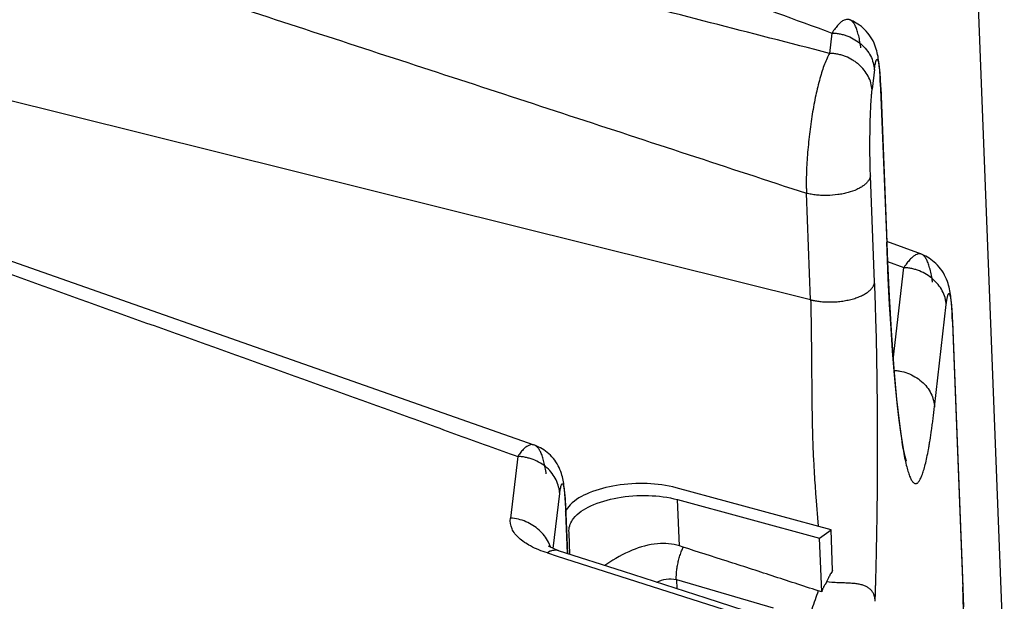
# Model space of a CAD drawing. Header units: inches. Extents: x -4 to 262, y 56 to 231.
# Tile 46 of 162: x 108.86 to 109.699, y 99.199 to 99.695. Entities that reach past the tile are written whole.
import ezdxf

# ---------------------------------------------------------------- set-up
doc = ezdxf.new("R2010")
doc.units = ezdxf.units.IN
doc.header["$LTSCALE"] = 1.2
doc.header["$MEASUREMENT"] = 0
doc.layers.get('0').update_dxf_attribs({"linetype": 'CONTINUOUS'})
doc.layers.add('7_ALL_FEATURES', color=7, linetype='CONTINUOUS')

msp = doc.modelspace()

# ---------------------------------------------------------------- linework, layer by layer
at = {"color": 7, "linetype": 'Continuous'}
for p, q in [((110.3831715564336, 81.63730317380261), (109.6480811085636, 100.4433695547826)), ((109.5382055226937, 99.28845257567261), (109.5401707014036, 99.2632456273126)), ((109.4219369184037, 99.2465249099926), (109.4203962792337, 99.28593959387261)), ((109.3287383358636, 99.2392569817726), (109.3280193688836, 99.25765055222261)), ((109.5525502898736, 99.2255868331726), (109.5511950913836, 99.26025732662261)), ((109.4252061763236, 99.24546587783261), (109.4219369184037, 99.2465249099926)), ((109.5432743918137, 99.20744330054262), (109.5414899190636, 99.2530960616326)), ((109.5518699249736, 99.21539896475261), (109.5472105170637, 99.2158152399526)), ((109.5432743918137, 99.20744330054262), (109.5401851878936, 99.2082331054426))]:
    msp.add_line(p, q, dxfattribs=at)
for points, start_tangent, end_tangent in [([(109.5338150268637, 99.4562460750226), (109.5342104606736, 99.4344633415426), (109.5344735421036, 99.41387985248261), (109.5346460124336, 99.3946528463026), (109.5348004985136, 99.37685348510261), (109.5349988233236, 99.3604818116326), (109.5352899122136, 99.34549205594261), (109.5357042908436, 99.33181717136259), (109.5362539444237, 99.31937727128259), (109.5368918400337, 99.3080744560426), (109.5375545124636, 99.29780006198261), (109.5382055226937, 99.28845257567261)], (0.02354252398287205, -0.8996920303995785), (0.06456164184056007, -0.8976813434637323)), ([(109.4219369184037, 99.2465249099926), (109.4034115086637, 99.2483807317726), (109.3816790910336, 99.2428298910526), (109.3600315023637, 99.23087075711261), (109.3585128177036, 99.22977880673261)], (-0.8549542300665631, 0.2811641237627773), (-0.7264734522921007, -0.5312591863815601)), ([(109.4193657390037, 99.21779910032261), (109.4193387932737, 99.21877206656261), (109.4193333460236, 99.21975534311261), (109.4193490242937, 99.22074812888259), (109.4193854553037, 99.2217496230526), (109.4195190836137, 99.2237755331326), (109.4197312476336, 99.22582666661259), (109.4203792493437, 99.2299789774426), (109.4213055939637, 99.2341553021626), (109.4224864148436, 99.2383043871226), (109.4238978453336, 99.24237497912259), (109.4251523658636, 99.2454832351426)], (-0.03515228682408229, 0.899313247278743), (0.3552118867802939, 0.8269368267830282)), ([(109.5401851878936, 99.2082331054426), (109.5009376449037, 99.2210727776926), (109.4625969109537, 99.2334893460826), (109.4252061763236, 99.24546587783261)], (-0.8558077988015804, 0.2785552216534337), (-0.8571832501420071, 0.2742934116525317)), ([(109.5525502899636, 99.2255868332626), (109.5515188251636, 99.22391778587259), (109.5505944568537, 99.2223340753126), (109.5497924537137, 99.2208310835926), (109.5490890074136, 99.2193919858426), (109.5484336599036, 99.2180708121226), (109.5478515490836, 99.2169309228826), (109.5474853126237, 99.2162494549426)], (-0.480393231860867, -0.7610665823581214), (-0.4481822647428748, -0.7804695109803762)), ([(109.5474853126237, 99.2162494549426), (109.5470863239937, 99.2154216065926), (109.5469151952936, 99.21491791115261), (109.5466731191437, 99.2144173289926), (109.5463530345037, 99.2139771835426), (109.5460012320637, 99.21350448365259), (109.5456316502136, 99.21294659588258), (109.5452473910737, 99.21228986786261), (109.5448501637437, 99.2115293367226), (109.5444504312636, 99.2106574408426), (109.5440578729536, 99.20968358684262), (109.5436692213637, 99.20861377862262), (109.5432743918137, 99.20744330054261)], (-0.4489066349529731, -0.780053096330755), (-0.2797389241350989, -0.8554216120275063)), ([(109.5888163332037, 99.1993295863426), (109.5888068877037, 99.19954648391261), (109.5887955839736, 99.1997614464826), (109.5887674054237, 99.20018561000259), (109.5886887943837, 99.2010111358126), (109.5885805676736, 99.20180672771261), (109.5884427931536, 99.20257294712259), (109.5880788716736, 99.20401951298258), (109.5875975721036, 99.2053553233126), (109.5862918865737, 99.20770980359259), (109.5845633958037, 99.2096586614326), (109.5824075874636, 99.21124145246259), (109.5798294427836, 99.2124937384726), (109.5768506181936, 99.2134444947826), (109.5735113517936, 99.2141146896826), (109.5698049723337, 99.2145546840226), (109.5658341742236, 99.21482658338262), (109.5616861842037, 99.21499745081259), (109.5574606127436, 99.21513822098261), (109.5518699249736, 99.21539896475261)], (-0.03515222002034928, 0.8993132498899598), (-0.8981312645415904, 0.05796750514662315)), ([(109.5402048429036, 99.2082281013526), (109.5375450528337, 99.20064752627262), (109.5348714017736, 99.1926620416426), (109.5337487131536, 99.1844769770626)], (-0.2623451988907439, -0.8609152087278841), (0.03515228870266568, -0.899313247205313))]:
    msp.add_spline(points, degree=3, dxfattribs=dict(at, start_tangent=start_tangent, end_tangent=end_tangent))
at = {"layer": '7_ALL_FEATURES', "color": 7, "linetype": 'Continuous'}
for p, q in [((109.5669621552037, 99.6949137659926), (109.5669390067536, 99.69492175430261)), ((109.5519864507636, 99.6835786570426), (109.5500107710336, 99.66624666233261)), ((109.5338150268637, 99.4562460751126), (108.6494404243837, 99.67619889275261)), ((109.5881811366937, 99.65249566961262), (109.5861851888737, 99.63563704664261)), ((109.5934236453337, 99.6369002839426), (109.5934644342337, 99.63580469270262)), ((109.5934644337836, 99.63580469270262), (109.5986064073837, 99.50425585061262)), ((109.5935168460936, 99.6369172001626), (109.5934644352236, 99.6358046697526)), ((109.5935134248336, 99.6370236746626), (109.5986553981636, 99.5054748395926)), ((109.5883570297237, 99.47123202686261), (109.5848101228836, 99.5619737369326)), ((109.5338150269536, 99.4562460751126), (109.5302681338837, 99.54698742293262)), ((109.5986581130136, 99.50539463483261), (109.5986553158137, 99.5054769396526)), ((109.6281510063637, 99.4951586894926), (109.5987784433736, 99.5058136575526)), ((109.5986064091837, 99.50425581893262), (109.5986581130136, 99.50539463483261)), ((109.5986064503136, 99.50425585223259), (109.5992302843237, 99.4887251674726)), ((109.5989527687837, 99.49775123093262), (109.5986531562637, 99.5053958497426)), ((109.5992302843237, 99.4887251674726), (109.6006229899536, 99.4592990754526)), ((109.5993591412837, 99.4888632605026), (109.6132164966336, 99.4836298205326)), ((109.6042593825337, 99.4051041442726), (109.6132162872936, 99.4836292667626)), ((109.6006229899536, 99.4592990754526), (109.6023289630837, 99.4299843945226)), ((109.6393628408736, 99.36478018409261), (109.6493352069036, 99.45220894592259)), ((109.6543116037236, 99.44630615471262), (109.6541735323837, 99.44848027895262)), ((109.6547298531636, 99.4376314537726), (109.6545621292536, 99.4415904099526)), ((109.6023289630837, 99.4299843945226), (109.6046875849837, 99.39740634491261)), ((109.6546467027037, 99.43762666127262), (109.6547000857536, 99.4362134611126)), ((109.6547000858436, 99.4362134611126), (109.6635274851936, 99.2103791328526)), ((109.6547527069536, 99.43731757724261), (109.6547000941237, 99.4362132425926)), ((109.6547490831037, 99.43743226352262), (109.6635780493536, 99.2115546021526)), ((109.6046875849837, 99.39740634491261), (109.6070293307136, 99.3715923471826)), ((109.6070293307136, 99.3715923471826), (109.6094139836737, 99.35042510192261)), ((109.6094139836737, 99.35042510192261), (109.6114449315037, 99.33582346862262)), ((109.2981860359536, 99.3325064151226), (109.2981690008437, 99.3325122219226)), ((109.2842306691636, 99.3227824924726), (109.2779579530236, 99.2701525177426)), ((109.5511950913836, 99.26025732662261), (109.4192829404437, 99.29603510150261)), ((109.3143913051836, 99.2444121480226), (109.3199528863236, 99.29107619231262)), ((109.3252836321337, 99.27512453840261), (109.3250868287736, 99.2796598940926)), ((109.4203962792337, 99.28593959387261), (109.5414899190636, 99.2530960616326)), ((109.3251918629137, 99.2751767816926), (109.3252374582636, 99.2739623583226)), ((109.3252374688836, 99.2739623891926), (109.3252884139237, 99.2751262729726)), ((109.3252374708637, 99.27396235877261), (109.3265667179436, 99.23995578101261)), ((109.3266645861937, 99.2399242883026), (109.3252864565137, 99.2751814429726)), ((109.3280193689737, 99.25765055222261), (109.3278756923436, 99.2595359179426)), ((109.5414899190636, 99.2530960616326), (109.5511950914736, 99.26025732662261)), ((109.3116141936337, 99.2456664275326), (109.3104861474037, 99.2463682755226)), ((109.3121659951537, 99.2457241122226), (109.3106719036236, 99.24926777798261)), ((109.3119494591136, 99.2419155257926), (109.3094455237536, 99.2405224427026)), ((109.3094455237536, 99.2405224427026), (109.3177594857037, 99.2378664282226)), ((109.3177594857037, 99.2378664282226), (109.4930901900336, 99.1818546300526)), ((109.4193657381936, 99.21779910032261), (109.5018851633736, 99.1937656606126)), ((109.4193657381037, 99.21779910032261), (109.4196708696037, 99.20999281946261)), ((109.6635780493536, 99.2115546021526), (109.6635274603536, 99.21037975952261)), ((109.6635274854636, 99.2103791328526), (109.6639444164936, 99.19461637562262))]:
    msp.add_line(p, q, dxfattribs=at)
for points in [[(109.5892051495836, 99.67159708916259), (109.5885648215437, 99.67331212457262), (109.5878205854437, 99.6750528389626), (109.5869649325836, 99.67680869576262), (109.5859953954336, 99.67856377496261), (109.5849175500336, 99.6802956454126), (109.5837471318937, 99.68197621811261), (109.5825030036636, 99.6835799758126), (109.5811971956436, 99.68509561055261), (109.5798461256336, 99.6865106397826), (109.5784580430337, 99.6878210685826), (109.5770383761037, 99.6890270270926), (109.5755878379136, 99.69013592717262), (109.5741340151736, 99.6911438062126), (109.5727017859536, 99.6920490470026), (109.5713018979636, 99.69285830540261), (109.5699556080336, 99.6935710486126), (109.5687413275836, 99.6941612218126), (109.5677523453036, 99.6946083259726), (109.5670463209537, 99.6948841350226), (109.5669621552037, 99.6949137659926)], [(109.5912257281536, 99.66365404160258), (109.5909288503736, 99.6652019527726), (109.5905904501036, 99.6667569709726), (109.5901996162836, 99.6683333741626), (109.5897437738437, 99.6699411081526), (109.5892051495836, 99.67159708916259)], [(109.5929462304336, 99.6478828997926), (109.5928055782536, 99.64992937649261), (109.5926553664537, 99.6518791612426), (109.5924950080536, 99.6537437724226), (109.5923239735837, 99.65553005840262), (109.5921411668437, 99.65724459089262), (109.5919440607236, 99.6588988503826), (109.5917287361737, 99.66050953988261), (109.5914900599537, 99.6620960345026), (109.5912257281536, 99.66365404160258)], [(109.5932012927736, 99.64347814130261), (109.5930779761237, 99.64572580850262), (109.5929462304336, 99.6478828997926)], [(109.5935066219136, 99.6369049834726), (109.5934241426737, 99.6388844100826), (109.5932012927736, 99.64347814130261)], [(109.2981835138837, 99.33250727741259), (108.6937073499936, 99.54492798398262), (108.5433236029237, 99.59789727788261)], [(109.6155590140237, 99.3188728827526), (109.6156191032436, 99.3187287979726), (109.6153355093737, 99.31958765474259), (109.6144958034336, 99.3226823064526), (109.6133600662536, 99.3277840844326), (109.6120716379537, 99.3347060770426), (109.6106998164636, 99.34338247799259), (109.6092848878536, 99.3537932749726), (109.6078530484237, 99.3659433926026), (109.6064254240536, 99.3798298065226), (109.6050217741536, 99.39542608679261), (109.6036598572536, 99.41271472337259), (109.6023558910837, 99.4316603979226), (109.6011255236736, 99.4521984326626), (109.5999866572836, 99.4742580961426), (109.5989527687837, 99.49775123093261)], [(109.6503655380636, 99.47196080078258), (109.6496740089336, 99.4737317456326), (109.6488668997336, 99.4755289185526), (109.6479434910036, 99.4773293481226), (109.6469071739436, 99.47911280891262), (109.6457682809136, 99.4808571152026), (109.6445453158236, 99.4825371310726), (109.6432555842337, 99.48413376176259), (109.6419135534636, 99.4856360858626), (109.6405357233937, 99.48703357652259), (109.6391261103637, 99.4883276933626), (109.6376904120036, 99.4895188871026), (109.6362365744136, 99.4906106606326), (109.6347853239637, 99.49160398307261), (109.6333577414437, 99.49250196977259), (109.6319740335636, 99.4933048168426), (109.6306328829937, 99.4940134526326), (109.6294825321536, 99.49458277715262), (109.6287257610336, 99.4949309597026), (109.6281635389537, 99.4951541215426)], [(109.6524621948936, 99.46398641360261), (109.6521614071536, 99.46552495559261), (109.6518159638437, 99.4670731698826), (109.6514131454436, 99.46864985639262), (109.6509371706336, 99.47027144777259), (109.6503655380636, 99.47196080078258)], [(109.6541735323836, 99.4484802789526), (109.6540289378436, 99.45052588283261), (109.6538781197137, 99.45245065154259), (109.6537198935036, 99.45427455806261), (109.6535521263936, 99.45601405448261), (109.6533726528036, 99.4576822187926), (109.6531784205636, 99.45929727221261), (109.6529655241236, 99.4608760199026), (109.6527281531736, 99.4624391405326), (109.6524621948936, 99.46398641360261)], [(109.6545621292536, 99.4415904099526), (109.6544418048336, 99.44400569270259), (109.6543116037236, 99.4463061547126)], [(109.3177436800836, 99.31653217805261), (109.3167635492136, 99.31810560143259), (109.3157054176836, 99.3196218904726), (109.3145613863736, 99.32108639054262), (109.3133378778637, 99.32248837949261), (109.3120464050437, 99.32381515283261), (109.3106937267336, 99.32506418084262), (109.3092935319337, 99.3262315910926), (109.3078641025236, 99.32731223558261), (109.3064246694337, 99.32830225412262), (109.3049945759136, 99.3291986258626), (109.3035928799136, 99.3300009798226), (109.3022273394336, 99.33071794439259), (109.3009113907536, 99.3313524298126), (109.2998088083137, 99.3318473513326), (109.2988529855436, 99.3322578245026), (109.2982099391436, 99.33249825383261)], [(109.3202133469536, 99.3115671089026), (109.3194753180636, 99.3132385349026), (109.3186475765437, 99.3149067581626), (109.3177436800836, 99.31653217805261)], [(109.3228991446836, 99.3024555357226), (109.3226074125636, 99.3038662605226), (109.3222697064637, 99.3053050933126), (109.3218740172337, 99.30678797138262), (109.3214078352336, 99.3083240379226), (109.3208574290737, 99.3099199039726), (109.3202133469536, 99.3115671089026)], [(109.3248501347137, 99.28413244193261), (109.3247205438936, 99.2862206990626), (109.3245838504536, 99.28820570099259), (109.3244399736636, 99.29008915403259), (109.3242887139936, 99.2918745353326), (109.3241296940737, 99.2935671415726), (109.3239620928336, 99.29517547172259), (109.3237841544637, 99.2967123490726), (109.3235927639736, 99.2981958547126), (109.3233846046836, 99.2996384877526), (109.3231554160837, 99.30105296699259), (109.3228991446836, 99.3024555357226)], [(109.3250868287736, 99.2796598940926), (109.3249723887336, 99.2819430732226), (109.3248501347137, 99.28413244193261)], [(109.3191840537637, 99.24232567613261), (109.3182389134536, 99.2426743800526), (109.3116141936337, 99.2456664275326)], [(109.4991605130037, 99.1844129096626), (109.4447499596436, 99.2019209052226), (109.3743015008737, 99.22459532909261), (109.3188872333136, 99.2424269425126)], [(109.6640498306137, 99.1907728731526), (109.6638581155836, 99.2026350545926), (109.6635732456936, 99.21155087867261)]]:
    msp.add_lwpolyline(points, dxfattribs=at)
for points, start_tangent, end_tangent in [([(108.9541097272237, 99.90110900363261), (108.9852029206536, 99.8898426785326), (109.1739170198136, 99.82137950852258), (109.3627960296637, 99.75264317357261), (109.5519833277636, 99.6835701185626)], (0.8461803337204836, -0.3065596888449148), (0.8452366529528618, -0.3091520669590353)), ([(109.5500104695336, 99.6662454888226), (109.3467052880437, 99.7185728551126), (109.1438540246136, 99.7709653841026), (108.9413687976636, 99.8234467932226), (108.8731380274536, 99.84116379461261)], (-0.8716905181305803, 0.2239545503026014), (-0.8710870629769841, 0.2262903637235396)), ([(108.7980375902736, 99.78607188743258), (108.9269003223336, 99.7441881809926), (109.1276648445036, 99.6788306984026), (109.3287442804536, 99.61311852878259), (109.5302643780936, 99.54697600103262)], (0.8560075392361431, -0.2779408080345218), (0.8549666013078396, -0.2811265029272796)), ([(109.5669389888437, 99.69492170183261), (109.5665694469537, 99.6950333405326), (109.5655575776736, 99.6951940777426), (109.5645101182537, 99.6951581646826), (109.5623132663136, 99.69449851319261), (109.5599688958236, 99.6930275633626), (109.5574649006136, 99.6907179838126), (109.5561504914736, 99.68924249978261), (109.5547972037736, 99.68755707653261), (109.5519864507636, 99.6835786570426)], (-0.851395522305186, 0.291763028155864), (-0.4945175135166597, -0.7519657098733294)), ([(109.5766381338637, 99.6709355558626), (109.5765263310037, 99.6717399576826), (109.5755687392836, 99.67744706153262), (109.5744447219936, 99.68238770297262), (109.5731750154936, 99.68653843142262), (109.5717715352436, 99.6898719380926), (109.5702126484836, 99.69239320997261), (109.5684759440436, 99.6941130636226), (109.5675429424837, 99.69467317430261), (109.5669621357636, 99.69491371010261)], (-0.1211277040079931, 0.8918116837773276), (-0.8500447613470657, 0.295675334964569)), ([(109.5519864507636, 99.6835786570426), (109.5537556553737, 99.68349516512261), (109.5555026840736, 99.6833283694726), (109.5589433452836, 99.68277350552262), (109.5623058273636, 99.6819456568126), (109.5655576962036, 99.68084987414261), (109.5715961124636, 99.67787119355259), (109.5769254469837, 99.6739887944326), (109.5814087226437, 99.6693465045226), (109.5848618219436, 99.66404397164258), (109.5871241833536, 99.6582029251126), (109.5877917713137, 99.6551496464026), (109.5881119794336, 99.6520186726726)], (0.8997934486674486, -0.01928081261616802), (0.0344654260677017, -0.8993398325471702)), ([(109.5500107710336, 99.66624666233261), (109.5478074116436, 99.6620054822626), (109.5456785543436, 99.6570032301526), (109.5436599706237, 99.6512725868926), (109.5417470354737, 99.6448968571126), (109.5382213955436, 99.63054497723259), (109.5352088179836, 99.61448483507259), (109.5328306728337, 99.5972923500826), (109.5310839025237, 99.57975899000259), (109.5301669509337, 99.5627001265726), (109.5300944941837, 99.55462438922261), (109.5301520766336, 99.5507459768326), (109.5302681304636, 99.54698750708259)], (-0.4503604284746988, -0.7792146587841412), (0.03504805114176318, -0.8993173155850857)), ([(109.5861239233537, 99.63496609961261), (109.5851510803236, 99.64102674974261), (109.5828621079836, 99.64675458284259), (109.5794148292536, 99.65201234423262), (109.5749407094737, 99.6566521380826), (109.5723604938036, 99.65869384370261), (109.5695890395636, 99.66052872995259), (109.5635763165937, 99.6635162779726), (109.5603564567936, 99.6646335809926), (109.5569911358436, 99.66546544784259), (109.5534919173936, 99.6659916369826), (109.5517557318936, 99.6661570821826), (109.5500107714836, 99.6662466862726)], (-0.03837990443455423, 0.899181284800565), (-0.8997945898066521, 0.01922748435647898)), ([(109.5881741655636, 99.6524965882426), (109.5884575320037, 99.6545190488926), (109.5888122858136, 99.65668758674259), (109.5891756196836, 99.6584824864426), (109.5894319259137, 99.65947612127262)], (0.1175844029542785, 0.8922857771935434), (0.2559022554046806, 0.8628522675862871)), ([(109.5894319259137, 99.65947612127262), (109.5895466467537, 99.6598388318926), (109.5897346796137, 99.66033206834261), (109.5899238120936, 99.6606993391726), (109.5901134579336, 99.6609425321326), (109.5903030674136, 99.6610653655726), (109.5904921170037, 99.66107075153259), (109.5906801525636, 99.66095654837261), (109.5908667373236, 99.6607193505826), (109.5910514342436, 99.66035575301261), (109.5912338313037, 99.6598625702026), (109.5914136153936, 99.6592374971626), (109.5915904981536, 99.65847844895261), (109.5917641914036, 99.6575833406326), (109.5921007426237, 99.6553799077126), (109.5924203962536, 99.6526270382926), (109.5927201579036, 99.64932204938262), (109.5929969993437, 99.64543895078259), (109.5931257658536, 99.64327025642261), (109.5932470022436, 99.64094263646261), (109.5933601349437, 99.6384541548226), (109.5934236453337, 99.6369002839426)], (0.2559022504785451, 0.8628522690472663), (0.03497394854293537, -0.8993202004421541)), ([(109.5848101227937, 99.5619737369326), (109.5847176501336, 99.56438969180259), (109.5846361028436, 99.5668505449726), (109.5845051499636, 99.5718796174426), (109.5843642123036, 99.58218477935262), (109.5843629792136, 99.59254782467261), (109.5844974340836, 99.6026782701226), (109.5847521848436, 99.61229386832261), (109.5851146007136, 99.6210956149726), (109.5855799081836, 99.62868267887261), (109.5858434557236, 99.63198538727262), (109.5861239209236, 99.63496609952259), (109.5861935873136, 99.63563615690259)], (-0.03778376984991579, 0.8992065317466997), (0.09482014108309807, 0.8949911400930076)), ([(108.5346862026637, 99.5916530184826), (108.6777760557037, 99.5404605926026), (108.8795967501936, 99.4681751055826), (108.9806013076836, 99.43194236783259), (109.0816938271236, 99.3956370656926), (109.1828952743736, 99.3592510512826), (109.2335433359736, 99.3410251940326), (109.2842282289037, 99.3227753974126)], (0.8474620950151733, -0.3029983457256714), (0.8467454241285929, -0.3049953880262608)), ([(109.5848101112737, 99.5619735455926), (109.5842483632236, 99.5598200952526), (109.5830897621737, 99.5577306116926), (109.5813650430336, 99.55569210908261), (109.5791097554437, 99.55374364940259), (109.5763632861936, 99.5519327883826), (109.5731755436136, 99.55028888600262), (109.5656863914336, 99.5476012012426), (109.5614919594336, 99.54660407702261), (109.5570778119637, 99.5458553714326), (109.5478758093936, 99.54513923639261), (109.5432553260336, 99.54519360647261), (109.5387171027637, 99.54552627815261), (109.5343280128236, 99.5461350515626), (109.5322598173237, 99.5465313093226), (109.5302681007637, 99.5469874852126)], (-0.1033023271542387, -0.894051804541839), (-0.873367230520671, 0.2173239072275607)), ([(109.6281376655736, 99.4951634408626), (109.6273837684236, 99.49536872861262), (109.6263665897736, 99.4954498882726), (109.6253177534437, 99.49532344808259), (109.6231317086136, 99.4944711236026), (109.6219971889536, 99.4937561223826), (109.6208339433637, 99.49285210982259), (109.6196399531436, 99.49176015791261), (109.6184131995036, 99.4904813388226), (109.6171529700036, 99.48901848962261), (109.6158637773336, 99.4873815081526), (109.6145507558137, 99.48558174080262), (109.6132162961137, 99.4836292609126)], (-0.8467563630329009, 0.3049650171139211), (-0.497748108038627, -0.7498311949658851)), ([(109.6377314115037, 99.47137238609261), (109.6377224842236, 99.4714319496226), (109.6372377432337, 99.47441244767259), (109.6367085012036, 99.4772228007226), (109.6355337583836, 99.4823283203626), (109.6348897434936, 99.4846051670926), (109.6342082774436, 99.48668434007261), (109.6334894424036, 99.4885560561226), (109.6327327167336, 99.4902125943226), (109.6319374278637, 99.4916467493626), (109.6311029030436, 99.4928513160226), (109.6302288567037, 99.4938212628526), (109.6293165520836, 99.4945602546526), (109.6283676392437, 99.4950741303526), (109.6281509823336, 99.4951586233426)], (-0.1331900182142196, 0.8900901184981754), (-0.8458844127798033, 0.3073752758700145)), ([(109.6493352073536, 99.4522089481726), (109.6490079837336, 99.45521894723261), (109.6483239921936, 99.45818004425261), (109.6460098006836, 99.4639124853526), (109.6379512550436, 99.47385964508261), (109.6325857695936, 99.4777976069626), (109.6265549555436, 99.48083653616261), (109.6233302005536, 99.4819586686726), (109.6200138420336, 99.4828074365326), (109.6166408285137, 99.48337557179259), (109.6149364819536, 99.48354544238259), (109.6132162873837, 99.4836292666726)], (-0.03558802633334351, 0.8992961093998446), (-0.899792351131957, 0.01933196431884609)), ([(109.5338150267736, 99.45624607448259), (109.5342975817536, 99.4561308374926), (109.5349587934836, 99.4559798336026), (109.5357519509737, 99.45580186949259), (109.5363070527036, 99.45568532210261), (109.5367315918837, 99.45560445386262), (109.5377199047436, 99.45542269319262), (109.5397264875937, 99.45510409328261), (109.5417797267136, 99.4548425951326), (109.5460463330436, 99.45448888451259), (109.5505307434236, 99.4543841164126), (109.5552199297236, 99.45456017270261), (109.5599949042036, 99.4550302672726), (109.5647120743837, 99.4557988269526), (109.5692287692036, 99.45685851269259), (109.5734234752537, 99.45819253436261), (109.5772023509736, 99.4597588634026), (109.5804770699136, 99.46150132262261), (109.5831807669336, 99.46335713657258), (109.5852756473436, 99.4652695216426), (109.5868135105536, 99.4672173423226), (109.5873903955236, 99.46820104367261), (109.5876307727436, 99.4686894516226), (109.5878416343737, 99.4691945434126), (109.5879361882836, 99.46945536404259), (109.5880195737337, 99.46969657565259), (109.5880910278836, 99.4699136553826), (109.5881651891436, 99.4702030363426), (109.5882507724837, 99.47062238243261), (109.5883173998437, 99.47097332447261), (109.5883404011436, 99.4710949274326), (109.5883570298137, 99.47123202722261)], (0.8733927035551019, -0.217221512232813), (0.1065123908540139, 0.8936750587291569)), ([(109.5888163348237, 99.19932958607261), (109.5888482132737, 99.2003264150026), (109.5888798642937, 99.2013246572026), (109.5889424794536, 99.2033252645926), (109.5889734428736, 99.2043276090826), (109.5890041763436, 99.2053313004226), (109.5890649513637, 99.20734268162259), (109.5891837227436, 99.2113811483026), (109.5892987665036, 99.21544000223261), (109.5894100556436, 99.2195185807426), (109.5895175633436, 99.2236162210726), (109.5897211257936, 99.2318660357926), (109.5900816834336, 99.24856524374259), (109.5903787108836, 99.26549520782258), (109.5907752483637, 99.2998777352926), (109.5908968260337, 99.3346758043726), (109.5907296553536, 99.36954949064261), (109.5902598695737, 99.4041588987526), (109.5894735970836, 99.4381661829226), (109.5889574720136, 99.4548380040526), (109.5886679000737, 99.4630723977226), (109.5883570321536, 99.4712320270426)], (0.02889033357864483, 0.8995361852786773), (-0.03561401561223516, 0.8992950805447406)), ([(109.6493352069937, 99.45220894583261), (109.6495081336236, 99.45353167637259), (109.6496830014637, 99.4547839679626), (109.6498606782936, 99.4559351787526), (109.6500408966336, 99.4569834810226), (109.6502231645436, 99.4579325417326), (109.6504072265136, 99.45877918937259), (109.6505928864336, 99.4595185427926), (109.6506557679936, 99.4597427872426)], (0.1143571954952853, 0.8927051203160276), (0.2499678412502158, 0.8645901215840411)), ([(109.6506557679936, 99.4597427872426), (109.6507799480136, 99.46014572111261), (109.6509681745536, 99.4606564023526), (109.6511571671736, 99.4610485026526), (109.6513464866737, 99.46132049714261), (109.6515356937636, 99.4614708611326), (109.6517243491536, 99.46149806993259), (109.6519120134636, 99.46140059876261), (109.6520982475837, 99.46117692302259), (109.6522826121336, 99.46082551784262), (109.6523739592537, 99.46060141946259), (109.6524646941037, 99.4603446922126), (109.6526441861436, 99.45973208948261), (109.6528208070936, 99.4589851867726), (109.6529942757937, 99.45810146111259), (109.6531642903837, 99.45707873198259), (109.6533304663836, 99.4559161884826), (109.6534923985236, 99.4546133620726), (109.6536496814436, 99.4531697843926), (109.6538019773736, 99.4515847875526), (109.6539492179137, 99.44985690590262), (109.6540912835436, 99.44798327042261), (109.6542275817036, 99.44595619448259), (109.6543573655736, 99.44376776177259), (109.6544797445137, 99.44141395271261), (109.6545942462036, 99.4388957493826), (109.6546467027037, 99.4376266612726)], (0.2499678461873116, 0.8645901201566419), (0.03580557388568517, -0.8992874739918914)), ([(109.6050045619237, 99.3961222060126), (109.6064950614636, 99.3959935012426), (109.6098117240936, 99.39550514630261), (109.6164479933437, 99.3936710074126), (109.6227414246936, 99.39071980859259), (109.6283340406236, 99.3867389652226), (109.6329207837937, 99.3818634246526), (109.6363416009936, 99.37636403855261), (109.6384942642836, 99.3705540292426), (109.6393628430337, 99.3647801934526)], (0.8979698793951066, -0.06041602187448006), (0.03643668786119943, -0.8992621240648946)), ([(109.6114449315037, 99.3358234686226), (109.6115918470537, 99.3348788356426), (109.6129321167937, 99.3269023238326), (109.6142997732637, 99.3199211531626), (109.6156923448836, 99.3139525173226), (109.6171073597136, 99.30901360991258), (109.6185418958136, 99.3051179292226), (109.6192650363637, 99.30356112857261), (109.6199912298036, 99.30226419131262), (109.6207198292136, 99.3012264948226), (109.6214501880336, 99.30044741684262), (109.6221816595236, 99.29992633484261), (109.6229135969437, 99.2996626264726), (109.6236453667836, 99.29965538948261), (109.6243763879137, 99.2999026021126), (109.6251060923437, 99.30040196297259), (109.6258339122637, 99.30115117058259), (109.6265592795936, 99.30214792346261), (109.6272816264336, 99.3033899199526), (109.6287149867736, 99.30660043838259), (109.6301299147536, 99.3107642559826), (109.6315241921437, 99.31586267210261), (109.6328960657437, 99.3218769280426), (109.6342437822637, 99.3287882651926), (109.6349080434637, 99.33257395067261), (109.6355656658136, 99.33657371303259), (109.6368603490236, 99.34519345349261), (109.6374970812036, 99.34980286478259), (109.6381264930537, 99.35460698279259), (109.6387484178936, 99.35960207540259), (109.6393627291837, 99.36478019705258)], (0.1373217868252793, -0.8894620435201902), (0.1036275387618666, 0.8940141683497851)), ([(109.2981690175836, 99.3325122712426), (109.2973302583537, 99.3327262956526), (109.2963018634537, 99.3328071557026), (109.2941502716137, 99.33239620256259), (109.2918728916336, 99.33120898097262), (109.2894587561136, 99.32921654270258), (109.2869026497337, 99.32639874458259), (109.2855796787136, 99.3246884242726), (109.2842307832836, 99.3227824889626)], (-0.8522982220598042, 0.2891154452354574), (-0.5059223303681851, -0.7443403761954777)), ([(109.3084561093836, 99.30793997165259), (109.3083033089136, 99.3090026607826), (109.3073357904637, 99.31455368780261), (109.3062008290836, 99.3194103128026), (109.3049207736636, 99.3235388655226), (109.3035090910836, 99.3269013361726), (109.3019466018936, 99.3295021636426), (109.3002142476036, 99.3313535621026), (109.2983261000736, 99.33245639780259), (109.2981860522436, 99.3325064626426)], (-0.1242252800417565, 0.8913854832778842), (-0.8513753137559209, 0.2918219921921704)), ([(109.3199529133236, 99.29107634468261), (109.3196766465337, 99.29394616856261), (109.3190744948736, 99.2968669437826), (109.3169247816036, 99.3026950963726), (109.3135682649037, 99.3082282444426), (109.3090694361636, 99.3131338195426), (109.3035441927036, 99.31712540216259), (109.2973140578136, 99.32010116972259), (109.2940511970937, 99.32119072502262), (109.2907519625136, 99.32200544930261), (109.2874629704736, 99.32253838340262), (109.2858368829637, 99.3226970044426), (109.2842306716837, 99.3227825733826)], (-0.03458911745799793, 0.8993350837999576), (-0.8995792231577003, 0.0275176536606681)), ([(109.3199529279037, 99.2910761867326), (109.3201266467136, 99.29234072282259), (109.3203027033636, 99.2935152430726), (109.3206609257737, 99.29557964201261), (109.3210257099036, 99.2972427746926), (109.3211138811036, 99.29758061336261)], (0.1200292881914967, 0.8919601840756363), (0.2360966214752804, 0.8684805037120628)), ([(109.3211138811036, 99.29758061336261), (109.3213950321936, 99.29847111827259), (109.3215806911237, 99.29891291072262), (109.3217665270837, 99.2992383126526), (109.3219521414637, 99.29944758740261), (109.3221371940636, 99.2995406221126), (109.3223213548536, 99.2995168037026), (109.3225042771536, 99.29937389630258), (109.3226856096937, 99.2991092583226), (109.3228650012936, 99.2987202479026), (109.3230421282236, 99.2982042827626), (109.3232167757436, 99.2975590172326), (109.3233887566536, 99.2967821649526), (109.3235578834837, 99.29587143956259), (109.3238865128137, 99.2936421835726), (109.3241996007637, 99.29086775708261), (109.3244940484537, 99.2875427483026), (109.3247678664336, 99.2836422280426), (109.3248963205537, 99.28146583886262), (109.3250178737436, 99.2791284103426), (109.3251318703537, 99.2766269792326), (109.3251918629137, 99.2751767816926)], (0.2360966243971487, 0.8684805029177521), (0.03554149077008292, -0.8992979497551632)), ([(109.4192829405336, 99.29603510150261), (109.3946435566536, 99.2996354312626), (109.3683099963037, 99.2980826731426), (109.3450009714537, 99.29165506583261), (109.3288932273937, 99.2815043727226), (109.3245519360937, 99.27558574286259)], (-0.8686179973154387, 0.2355902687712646), (-0.4100728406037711, -0.8011493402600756)), ([(109.3317198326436, 99.2698916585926), (109.3463913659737, 99.28054240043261), (109.3691564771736, 99.28751387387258), (109.3955503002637, 99.2894387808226), (109.4203962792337, 99.28593959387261)], (0.536856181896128, 0.7223471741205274), (0.8686179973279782, -0.2355902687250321)), ([(109.3094455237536, 99.2405224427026), (109.2950298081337, 99.2464598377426), (109.2851097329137, 99.2533291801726), (109.2793388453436, 99.2611731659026), (109.2779579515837, 99.2701525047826)], (-0.8550855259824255, 0.280764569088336), (0.07646603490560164, 0.896745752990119)), ([(109.3106719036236, 99.24926777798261), (109.3103909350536, 99.2498200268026), (109.3069183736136, 99.2551853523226), (109.3024464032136, 99.2599751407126), (109.2971446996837, 99.26402807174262), (109.2911829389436, 99.2671828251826), (109.2847307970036, 99.26927808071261), (109.2779579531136, 99.2701525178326)], (-0.4003771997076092, 0.8060385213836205), (-0.8995796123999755, 0.02750492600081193)), ([(109.3278455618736, 99.25953569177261), (109.3317198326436, 99.2698916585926)], (-0.006755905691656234, 0.899974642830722), (0.5368561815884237, 0.7223471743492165)), ([(109.3163125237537, 99.2428487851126), (109.3148403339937, 99.2427531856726), (109.3130846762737, 99.2423444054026), (109.3119494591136, 99.2419155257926)], (-0.8999053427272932, 0.01305274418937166), (-0.8256488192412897, -0.3581955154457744)), ([(109.3188872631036, 99.24242703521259), (109.3181717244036, 99.24262430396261), (109.3165394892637, 99.24284262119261), (109.3163125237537, 99.2428487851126)], (-0.8568059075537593, 0.2754698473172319), (-0.8999053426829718, 0.01305274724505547)), ([(109.4028447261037, 99.2155961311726), (109.4107051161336, 99.21827568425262), (109.4193657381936, 99.21779910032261)], (0.8031386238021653, 0.4061629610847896), (0.861224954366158, -0.2613265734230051))]:
    msp.add_spline(points, degree=3, dxfattribs=dict(at, start_tangent=start_tangent, end_tangent=end_tangent))

doc.saveas('drawing.dxf')
